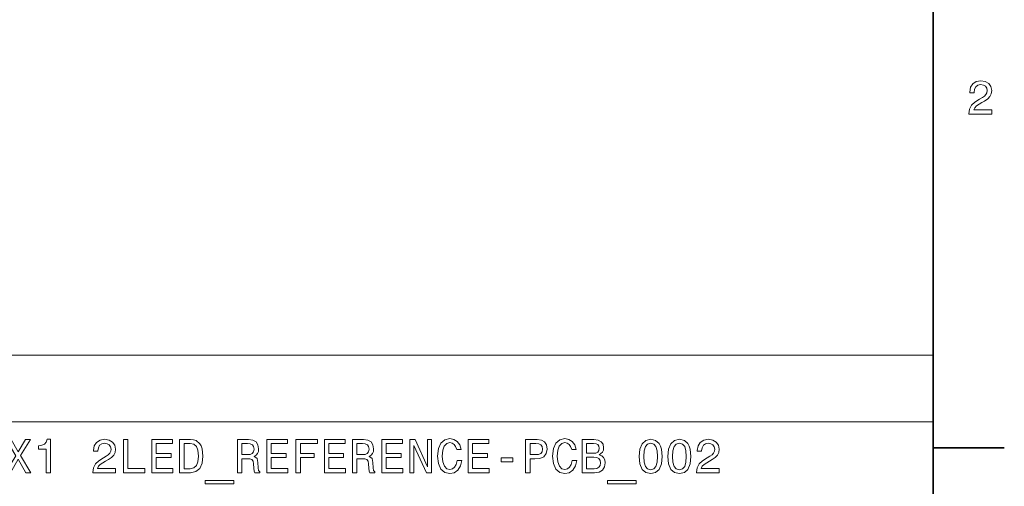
# Model space of a CAD drawing. Extents: x 0 to 420, y 0 to 297.
# Tile 17 of 30: x 314 to 418, y 70 to 120. Entities that reach past the tile are written whole.
import ezdxf

# ---------------------------------------------------------------- set-up
doc = ezdxf.new("R2010")
doc.units = 0

msp = doc.modelspace()

# ---------------------------------------------------------------- linework, layer by layer
at = {"color": 7, "lineweight": 35}
for p, q in [((410, 10), (410, 287)), ((410, 74.300003), (417.5, 74.300003))]:
    msp.add_line(p, q, dxfattribs=at)
at = {"color": 7, "lineweight": 13}
for p, q in [((274.414917, 84.093658), (410, 84.093658)), ((410, 84.093658), (410, 70)), ((274.414917, 77.046829), (410, 77.046829))]:
    msp.add_line(p, q, dxfattribs=at)
for points in [[(413.76947, 109.566788), (416.175079, 109.566788), (416.175079, 110.000504), (414.273773, 110.000504), (414.3797, 110.237534), (414.561249, 110.434219), (415.121033, 110.79229), (415.418579, 110.943588), (415.751434, 111.160446), (415.988464, 111.412613), (416.124634, 111.710159), (416.175079, 112.048058), (416.089355, 112.471687), (415.852325, 112.804543), (415.489197, 113.016357), (415.020172, 113.092003), (414.536041, 113.006271), (414.167877, 112.769234), (413.930847, 112.390999), (413.850159, 111.891716), (413.850159, 111.821114), (414.309082, 111.821114), (414.309082, 111.861458), (414.354462, 112.204399), (414.490631, 112.456558), (414.707489, 112.617943), (414.994965, 112.673416), (415.287476, 112.622986), (415.504333, 112.496902), (415.645538, 112.300217), (415.695984, 112.053101), (415.660675, 111.821114), (415.56485, 111.624428), (415.403473, 111.452957), (415.181549, 111.301659), (414.884003, 111.140274), (414.389771, 110.827591), (414.041779, 110.494743), (413.835022, 110.091286), (413.76947, 109.581917)], [(312.028748, 71.690201), (312.558289, 71.690201), (313.360168, 73.107346), (314.177155, 71.690201), (314.711731, 71.690201), (313.617371, 73.490631), (314.656281, 75.195244), (314.146912, 75.195244), (313.375305, 73.899132), (312.618805, 75.195244), (312.089264, 75.195244), (313.123138, 73.485588)], [(316.310455, 71.690201), (316.769379, 71.690201), (316.769379, 75.215416), (316.426453, 75.215416), (316.335663, 74.907784), (316.154114, 74.701004), (315.87674, 74.579971), (315.493439, 74.539627), (315.493439, 74.181557), (316.310455, 74.181557)], [(321.242737, 71.690201), (323.648346, 71.690201), (323.648346, 72.123917), (321.74704, 72.123917), (321.852966, 72.360947), (322.034515, 72.557632), (322.594299, 72.915703), (322.891846, 73.067001), (323.224701, 73.283859), (323.461731, 73.536026), (323.5979, 73.833572), (323.648346, 74.171471), (323.562622, 74.5951), (323.325562, 74.927956), (322.962463, 75.139771), (322.493439, 75.215416), (322.009277, 75.129684), (321.641144, 74.892647), (321.404114, 74.514412), (321.323425, 74.015129), (321.323425, 73.944527), (321.782349, 73.944527), (321.782349, 73.984871), (321.827728, 74.327812), (321.963898, 74.579971), (322.180756, 74.741356), (322.468231, 74.796829), (322.760742, 74.746399), (322.9776, 74.620316), (323.118805, 74.42363), (323.16925, 74.176514), (323.133942, 73.944527), (323.038116, 73.747841), (322.87674, 73.57637), (322.654816, 73.425072), (322.357269, 73.263687), (321.863037, 72.951004), (321.515045, 72.618156), (321.308289, 72.214699), (321.242737, 71.70533)], [(324.485504, 71.690201), (326.734802, 71.690201), (326.734802, 72.113831), (324.949493, 72.113831), (324.949493, 75.190201), (324.485504, 75.190201)], [(327.486237, 71.690201), (329.705261, 71.690201), (329.705261, 72.113831), (327.950195, 72.113831), (327.950195, 73.298988), (329.513611, 73.298988), (329.513611, 73.717575), (327.950195, 73.717575), (327.950195, 74.766571), (329.664917, 74.766571), (329.664917, 75.190201), (327.486237, 75.190201)], [(331.576294, 75.190201), (330.411316, 75.190201), (330.411316, 71.690201), (331.576294, 71.690201), (332.126007, 71.801155), (332.534515, 72.139046), (332.786682, 72.688759), (332.877441, 73.440201), (332.796753, 74.206772), (332.695892, 74.509369), (332.554688, 74.751442), (332.146179, 75.079247), (331.878876, 75.159943)], [(336.528748, 71.690201), (336.997772, 71.690201), (336.997772, 73.16787), (337.476868, 73.16787), (337.829895, 73.15274), (338.051788, 73.08213), (338.172821, 72.915703), (338.223267, 72.618156), (338.248474, 72.164261), (338.278748, 71.866714), (338.339264, 71.690201), (338.868805, 71.690201), (338.868805, 71.786018), (338.752808, 71.927231), (338.712463, 72.189484), (338.677155, 72.754318), (338.591431, 73.172913), (338.475433, 73.304031), (338.293884, 73.399857), (338.495605, 73.525932), (338.63681, 73.702446), (338.7276, 73.924347), (338.757843, 74.191643), (338.687256, 74.615273), (338.485504, 74.932999), (338.152649, 75.124641), (337.698761, 75.190201), (336.528748, 75.190201)], [(339.63031, 71.690201), (341.849335, 71.690201), (341.849335, 72.113831), (340.094299, 72.113831), (340.094299, 73.298988), (341.657715, 73.298988), (341.657715, 73.717575), (340.094299, 73.717575), (340.094299, 74.766571), (341.80899, 74.766571), (341.80899, 75.190201), (339.63031, 75.190201)], [(342.691559, 71.690201), (343.160583, 71.690201), (343.160583, 73.298988), (344.633209, 73.298988), (344.633209, 73.717575), (343.160583, 73.717575), (343.160583, 74.766571), (344.9711, 74.766571), (344.9711, 75.190201), (342.691559, 75.190201)], [(345.702362, 71.690201), (347.921387, 71.690201), (347.921387, 72.113831), (346.166351, 72.113831), (346.166351, 73.298988), (347.729736, 73.298988), (347.729736, 73.717575), (346.166351, 73.717575), (346.166351, 74.766571), (347.881042, 74.766571), (347.881042, 75.190201), (345.702362, 75.190201)], [(348.672852, 71.690201), (349.141846, 71.690201), (349.141846, 73.16787), (349.620972, 73.16787), (349.973999, 73.15274), (350.195892, 73.08213), (350.316925, 72.915703), (350.367371, 72.618156), (350.392578, 72.164261), (350.422852, 71.866714), (350.483337, 71.690201), (351.012878, 71.690201), (351.012878, 71.786018), (350.896912, 71.927231), (350.856567, 72.189484), (350.821259, 72.754318), (350.735535, 73.172913), (350.619507, 73.304031), (350.437958, 73.399857), (350.639709, 73.525932), (350.780914, 73.702446), (350.871674, 73.924347), (350.901947, 74.191643), (350.831329, 74.615273), (350.629608, 74.932999), (350.296753, 75.124641), (349.842865, 75.190201), (348.672852, 75.190201)], [(351.774414, 71.690201), (353.993439, 71.690201), (353.993439, 72.113831), (352.238403, 72.113831), (352.238403, 73.298988), (353.801819, 73.298988), (353.801819, 73.717575), (352.238403, 73.717575), (352.238403, 74.766571), (353.953094, 74.766571), (353.953094, 75.190201), (351.774414, 75.190201)], [(354.719666, 71.690201), (355.138245, 71.690201), (355.138245, 74.559799), (356.479767, 71.690201), (357.019379, 71.690201), (357.019379, 75.190201), (356.595764, 75.190201), (356.595764, 72.320602), (355.269379, 75.190201), (354.719666, 75.190201)], [(359.722565, 72.991356), (359.621704, 72.567726), (359.455261, 72.265129), (359.223267, 72.078529), (358.950928, 72.018013), (358.623138, 72.108788), (358.365936, 72.381126), (358.194458, 72.824928), (358.138977, 73.440201), (358.194458, 74.05043), (358.360901, 74.499275), (358.618103, 74.771614), (358.950928, 74.867432), (359.193024, 74.817001), (359.39978, 74.675789), (359.561157, 74.448845), (359.672119, 74.136169), (360.151245, 74.136169), (359.999939, 74.615273), (359.737671, 74.978386), (359.379608, 75.20533), (358.950928, 75.286026), (358.416351, 75.159943), (358.007874, 74.806915), (357.745605, 74.226944), (357.654846, 73.440201), (357.745605, 72.653458), (358.007874, 72.073486), (358.416351, 71.715416), (358.950928, 71.594383), (359.419952, 71.690201), (359.798218, 71.957489), (360.065491, 72.396255), (360.206726, 72.991356)], [(360.882507, 71.690201), (363.101532, 71.690201), (363.101532, 72.113831), (361.346497, 72.113831), (361.346497, 73.298988), (362.909882, 73.298988), (362.909882, 73.717575), (361.346497, 73.717575), (361.346497, 74.766571), (363.061188, 74.766571), (363.061188, 75.190201), (360.882507, 75.190201)], [(366.949524, 71.690201), (367.413483, 71.690201), (367.413483, 73.16787), (367.927887, 73.16787), (368.447357, 73.193085), (368.860901, 73.369598), (369.128174, 73.712532), (369.218964, 74.181557), (369.148376, 74.615273), (368.946625, 74.932999), (368.61377, 75.124641), (368.159882, 75.190201), (366.949524, 75.190201)], [(371.866669, 72.991356), (371.765808, 72.567726), (371.599365, 72.265129), (371.367371, 72.078529), (371.095032, 72.018013), (370.767242, 72.108788), (370.51004, 72.381126), (370.338562, 72.824928), (370.283081, 73.440201), (370.338562, 74.05043), (370.505005, 74.499275), (370.762207, 74.771614), (371.095032, 74.867432), (371.337128, 74.817001), (371.543884, 74.675789), (371.705261, 74.448845), (371.816223, 74.136169), (372.295349, 74.136169), (372.144043, 74.615273), (371.881775, 74.978386), (371.523712, 75.20533), (371.095032, 75.286026), (370.560455, 75.159943), (370.151978, 74.806915), (369.889709, 74.226944), (369.79895, 73.440201), (369.889709, 72.653458), (370.151978, 72.073486), (370.560455, 71.715416), (371.095032, 71.594383), (371.564056, 71.690201), (371.942322, 71.957489), (372.209595, 72.396255), (372.35083, 72.991356)], [(374.716095, 73.581413), (375.069122, 73.873917), (375.159882, 74.070602), (375.190155, 74.312683), (375.124573, 74.690918), (374.927917, 74.963257), (374.610168, 75.129684), (374.166382, 75.190201), (372.920715, 75.190201), (372.920715, 71.690201), (374.237, 71.690201), (374.705994, 71.760803), (375.053986, 71.967575), (375.270844, 72.295387), (375.346497, 72.739189), (375.301086, 73.036743), (375.180054, 73.283859), (374.983368, 73.465416)], [(378.942322, 73.399857), (379.017975, 72.60807), (379.255005, 72.043228), (379.63324, 71.700287), (380.157745, 71.589333), (380.677185, 71.700287), (381.05542, 72.043228), (381.287415, 72.60807), (381.368103, 73.399857), (381.287415, 74.1866), (381.191589, 74.499275), (381.05542, 74.756485), (380.677185, 75.099426), (380.157745, 75.215416), (379.63324, 75.099426), (379.255005, 74.751442), (379.017975, 74.1866)], [(381.978333, 73.399857), (382.053986, 72.60807), (382.291016, 72.043228), (382.66925, 71.700287), (383.193756, 71.589333), (383.713196, 71.700287), (384.091461, 72.043228), (384.323456, 72.60807), (384.404144, 73.399857), (384.323456, 74.1866), (384.227631, 74.499275), (384.091461, 74.756485), (383.713196, 75.099426), (383.193756, 75.215416), (382.66925, 75.099426), (382.291016, 74.751442), (382.053986, 74.1866)], [(384.999237, 71.690201), (387.404846, 71.690201), (387.404846, 72.123917), (385.503571, 72.123917), (385.609467, 72.360947), (385.791016, 72.557632), (386.35083, 72.915703), (386.648376, 73.067001), (386.981232, 73.283859), (387.218262, 73.536026), (387.354431, 73.833572), (387.404846, 74.171471), (387.319122, 74.5951), (387.082092, 74.927956), (386.718994, 75.139771), (386.249969, 75.215416), (385.765808, 75.129684), (385.397644, 74.892647), (385.160614, 74.514412), (385.079926, 74.015129), (385.079926, 73.944527), (385.538879, 73.944527), (385.538879, 73.984871), (385.584259, 74.327812), (385.720428, 74.579971), (385.937286, 74.741356), (386.224731, 74.796829), (386.517242, 74.746399), (386.7341, 74.620316), (386.875305, 74.42363), (386.925751, 74.176514), (386.890442, 73.944527), (386.794617, 73.747841), (386.63324, 73.57637), (386.411346, 73.425072), (386.1138, 73.263687), (385.619568, 72.951004), (385.271576, 72.618156), (385.064819, 72.214699), (384.999237, 71.70533)], [(331.540985, 74.771614), (331.924286, 74.695961), (332.186523, 74.463974), (332.342865, 74.05043), (332.393311, 73.440201), (332.33783, 72.850143), (332.181488, 72.4366), (331.914185, 72.189484), (331.540985, 72.108788), (330.88031, 72.108788), (330.88031, 74.771614)], [(337.567657, 74.761528), (337.875275, 74.73127), (338.092133, 74.635445), (338.228302, 74.458931), (338.273682, 74.181557), (338.223267, 73.889046), (338.087097, 73.712532), (337.855103, 73.621758), (337.537384, 73.596542), (336.997772, 73.596542), (336.997772, 74.761528)], [(349.711731, 74.761528), (350.019379, 74.73127), (350.236237, 74.635445), (350.372406, 74.458931), (350.417786, 74.181557), (350.367371, 73.889046), (350.231201, 73.712532), (349.999207, 73.621758), (349.681488, 73.596542), (349.141846, 73.596542), (349.141846, 74.761528)], [(368.033813, 74.761528), (368.336395, 74.73127), (368.558289, 74.635445), (368.689423, 74.458931), (368.734802, 74.181557), (368.684387, 73.889046), (368.548218, 73.712532), (368.316223, 73.621758), (367.998505, 73.596542), (367.413483, 73.596542), (367.413483, 74.761528)], [(374.070557, 73.737755), (373.384674, 73.737755), (373.384674, 74.771614), (374.110901, 74.771614), (374.38324, 74.741356), (374.57489, 74.650574), (374.690857, 74.494232), (374.731201, 74.262245), (374.685822, 74.030258), (374.564789, 73.868874), (374.358032, 73.768013)], [(379.426453, 73.399857), (379.466797, 74.010086), (379.592896, 74.448845), (379.819824, 74.706055), (380.157745, 74.796829), (380.490601, 74.706055), (380.717529, 74.448845), (380.843628, 74.010086), (380.883972, 73.399857), (380.843628, 72.784584), (380.717529, 72.345818), (380.490601, 72.088615), (380.157745, 72.002884), (379.819824, 72.088615), (379.592896, 72.345818), (379.466797, 72.784584)], [(382.462494, 73.399857), (382.502838, 74.010086), (382.628906, 74.448845), (382.855865, 74.706055), (383.193756, 74.796829), (383.526611, 74.706055), (383.753571, 74.448845), (383.879639, 74.010086), (383.919983, 73.399857), (383.879639, 72.784584), (383.753571, 72.345818), (383.526611, 72.088615), (383.193756, 72.002884), (382.855865, 72.088615), (382.628906, 72.345818), (382.502838, 72.784584)], [(364.367371, 72.8451), (365.58783, 72.8451), (365.58783, 73.243515), (364.367371, 73.243515)], [(374.181519, 72.108788), (373.384674, 72.108788), (373.384674, 73.314117), (374.136108, 73.314117), (374.453857, 73.278816), (374.680786, 73.172913), (374.816956, 72.991356), (374.862335, 72.729103), (374.816956, 72.451729), (374.690857, 72.260086), (374.479065, 72.144089)], [(333.099335, 70.853027), (333.099335, 70.5), (336.135376, 70.5), (336.135376, 70.853027)], [(375.603699, 70.853027), (375.603699, 70.5), (378.639709, 70.5), (378.639709, 70.853027)]]:
    msp.add_lwpolyline(points, close=True, dxfattribs=at)

doc.saveas('drawing.dxf')
